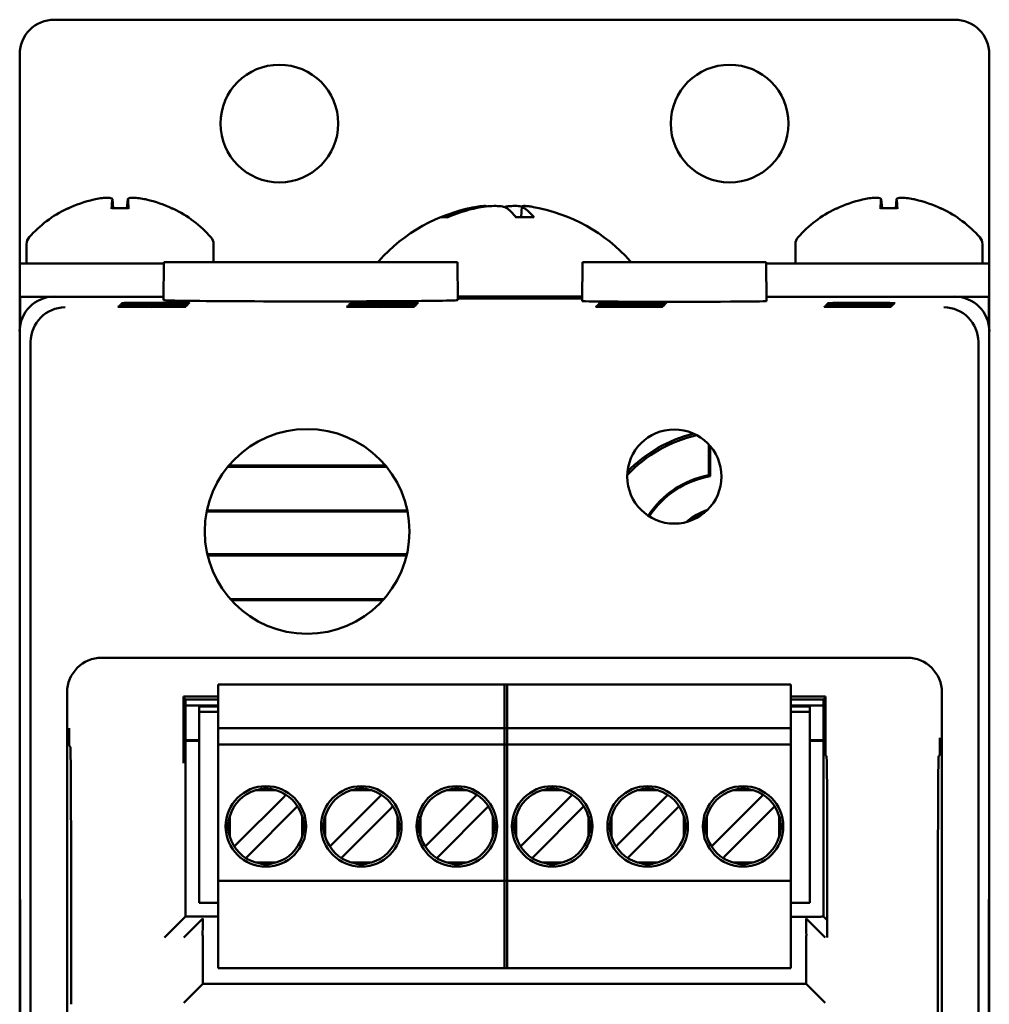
# Model space of a CAD drawing. Header units: inches. Extents: x 1.3 to 23.1, y 0.4 to 18.6.
# Tile 7 of 14: x 9.9 to 11.3, y 10.1 to 11.6. Entities that reach past the tile are written whole.
import ezdxf

# ---------------------------------------------------------------- set-up
doc = ezdxf.new("R2010")
doc.units = ezdxf.units.IN
doc.header["$LTSCALE"] = 0.8
doc.header["$MEASUREMENT"] = 0
doc.layers.add('Visible (ANSI)', color=7, linetype='Continuous', lineweight=50)

msp = doc.modelspace()

# ---------------------------------------------------------------- linework, layer by layer
at = {"layer": 'Visible (ANSI)'}
for p, q in [((9.9074, 11.5571), (11.2074, 11.5571)), ((9.8574, 11.2049), (9.8574, 11.5071)), ((11.2574, 11.5071), (11.2574, 11.2049)), ((9.9914, 11.2977), (9.9925, 11.2847)), ((10.0134, 11.2977), (10.0123, 11.2847)), ((11.1014, 11.2977), (11.1025, 11.2847)), ((11.1234, 11.2977), (11.1223, 11.2847)), ((10.0146, 11.2847), (9.9902, 11.2847)), ((10.5826, 11.2872), (10.5813, 11.2721)), ((11.1246, 11.2847), (11.1002, 11.2847)), ((10.4757, 11.2721), (10.468, 11.2721)), ((10.5992, 11.2721), (10.5736, 11.2721)), ((9.8674, 11.233), (9.8674, 11.2049)), ((10.1374, 11.233), (10.1374, 11.2071)), ((10.9774, 11.233), (10.9774, 11.2049)), ((11.2474, 11.233), (11.2474, 11.2049)), ((9.8574, 11.2049), (9.9074, 11.2049)), ((9.8574, 11.2049), (9.8574, 11.1571)), ((9.8574, 11.2049), (9.8574, 11.2049)), ((9.9317, 11.2049), (9.9074, 11.2049)), ((9.9317, 11.2049), (10.0654, 11.2049)), ((10.0654, 11.2071), (10.0649, 11.1521)), ((10.0654, 11.2071), (10.4894, 11.2071)), ((10.4894, 11.2071), (10.4899, 11.1521)), ((10.6701, 11.2071), (10.6696, 11.1508)), ((10.6701, 11.2071), (10.9352, 11.2071)), ((10.9352, 11.2071), (10.9357, 11.1508)), ((11.0417, 11.2049), (10.9352, 11.2049)), ((11.0417, 11.2049), (11.1831, 11.2049)), ((11.2074, 11.2049), (11.1831, 11.2049)), ((11.2074, 11.2049), (11.2574, 11.2049)), ((11.2574, 11.1571), (11.2574, 11.2049)), ((11.2574, 11.2049), (11.2574, 11.2049)), ((9.8574, 11.1571), (9.858, 11.1571)), ((9.8574, 11.1571), (9.8574, 11.1071)), ((9.858, 11.115), (9.858, 11.1571)), ((9.858, 11.1571), (9.9074, 11.1571)), ((10.065, 11.1571), (9.9074, 11.1571)), ((10.4898, 11.1572), (10.6697, 11.1572)), ((10.6697, 11.1571), (10.4898, 11.1571)), ((10.4899, 11.1556), (10.6696, 11.1556)), ((10.6696, 11.1544), (10.4899, 11.1544)), ((10.7363, 11.1483), (10.7363, 11.1474)), ((10.7363, 11.1483), (10.7492, 11.1483)), ((10.7492, 11.1483), (10.7492, 11.1474)), ((11.2074, 11.1571), (10.9356, 11.1571)), ((11.0663, 11.1483), (11.0663, 11.1474)), ((11.0663, 11.1483), (11.0792, 11.1483)), ((11.0792, 11.1483), (11.0792, 11.1474)), ((11.2074, 11.1571), (11.2568, 11.1571)), ((11.2568, 11.1571), (11.2568, 11.115)), ((11.2568, 11.1571), (11.2574, 11.1571)), ((11.2574, 11.1071), (11.2574, 11.1571)), ((10.7311, 11.143), (10.7311, 11.1422)), ((10.7311, 11.143), (10.7439, 11.143)), ((10.7439, 11.1422), (10.7311, 11.1422)), ((10.7328, 11.1448), (10.7328, 11.1439)), ((10.7328, 11.1448), (10.7457, 11.1448)), ((10.7457, 11.1439), (10.7328, 11.1439)), ((10.7346, 11.1465), (10.7346, 11.1457)), ((10.7346, 11.1465), (10.7474, 11.1465)), ((10.7474, 11.1457), (10.7346, 11.1457)), ((10.7492, 11.1474), (10.7363, 11.1474)), ((10.7439, 11.143), (10.7439, 11.1422)), ((10.7457, 11.1448), (10.7457, 11.1439)), ((10.7474, 11.1465), (10.7474, 11.1457)), ((11.0611, 11.143), (11.0611, 11.1422)), ((11.0611, 11.143), (11.0739, 11.143)), ((11.0739, 11.1422), (11.0611, 11.1422)), ((11.0628, 11.1448), (11.0628, 11.1439)), ((11.0628, 11.1448), (11.0757, 11.1448)), ((11.0757, 11.1439), (11.0628, 11.1439)), ((11.0646, 11.1465), (11.0646, 11.1457)), ((11.0646, 11.1465), (11.0774, 11.1465)), ((11.0774, 11.1457), (11.0646, 11.1457)), ((11.0792, 11.1474), (11.0663, 11.1474)), ((11.0739, 11.143), (11.0739, 11.1422)), ((11.0757, 11.1448), (11.0757, 11.1439)), ((11.0774, 11.1465), (11.0774, 11.1457)), ((9.8574, 11.1071), (9.8574, 10.2871)), ((11.2574, 10.2871), (11.2574, 11.1071)), ((9.8732, 7.7229), (9.8732, 11.0913)), ((11.2416, 11.0913), (11.2416, 7.7229)), ((10.8524, 10.8993), (10.8524, 10.9436)), ((10.8542, 10.9416), (10.8542, 10.8977)), ((10.387, 10.9115), (10.1579, 10.9115)), ((10.3856, 10.9131), (10.1592, 10.9131)), ((10.1274, 10.8468), (10.4174, 10.8468)), ((10.1277, 10.8484), (10.4171, 10.8484)), ((10.4165, 10.785), (10.1283, 10.785)), ((10.4161, 10.7834), (10.1287, 10.7834)), ((10.1616, 10.7203), (10.3832, 10.7203)), ((10.163, 10.7187), (10.3818, 10.7187)), ((11.1389, 10.6356), (9.9759, 10.6356)), ((10.144, 10.5889), (10.144, 10.5968)), ((10.144, 10.5968), (10.5613, 10.5968)), ((10.5574, 10.5889), (10.5574, 10.5968)), ((10.5574, 10.5968), (10.9708, 10.5968)), ((10.5613, 10.5968), (10.5613, 10.5889)), ((10.9708, 10.5968), (10.9708, 10.5889)), ((9.9259, 10.5856), (9.9259, 8.2286)), ((10.144, 10.5795), (10.094, 10.5795)), ((10.096, 10.5754), (10.094, 10.5795)), ((10.094, 10.5795), (10.094, 10.5266)), ((10.144, 10.5338), (10.144, 10.5889)), ((10.5574, 10.5889), (10.5574, 10.5338)), ((10.5613, 10.5338), (10.5613, 10.5889)), ((10.9708, 10.5889), (10.9708, 10.5338)), ((11.0208, 10.5795), (10.9708, 10.5795)), ((11.0208, 10.5795), (11.0189, 10.5754)), ((11.0208, 10.5197), (11.0208, 10.5795)), ((11.1889, 8.2286), (11.1889, 10.5856)), ((10.096, 10.5754), (10.144, 10.5754)), ((10.0969, 10.262), (10.0969, 10.5754)), ((10.144, 10.5667), (10.0969, 10.5667)), ((10.144, 10.5665), (10.0969, 10.5665)), ((10.1165, 10.5574), (10.1165, 10.5653)), ((10.144, 10.5653), (10.1165, 10.5653)), ((10.9708, 10.5754), (11.0189, 10.5754)), ((11.0179, 10.5667), (10.9708, 10.5667)), ((11.0179, 10.5665), (10.9708, 10.5665)), ((10.9983, 10.5653), (10.9708, 10.5653)), ((10.9983, 10.5653), (10.9983, 10.5574)), ((11.0179, 10.5754), (11.0179, 10.262)), ((10.1165, 10.2819), (10.1165, 10.5574)), ((10.1165, 10.5574), (10.144, 10.5574)), ((10.9708, 10.5574), (10.9983, 10.5574)), ((10.9983, 10.2819), (10.9983, 10.5574)), ((10.144, 10.5338), (10.144, 10.5102)), ((10.5613, 10.5338), (10.144, 10.5338)), ((10.5574, 10.5338), (10.5574, 10.5102)), ((10.9708, 10.5338), (10.5574, 10.5338)), ((10.5613, 10.5102), (10.5613, 10.5338)), ((10.9708, 10.5102), (10.9708, 10.5338)), ((9.9304, 10.5072), (9.9291, 10.5085)), ((10.0969, 10.5165), (10.1165, 10.5165)), ((10.1165, 10.5155), (10.0969, 10.5155)), ((10.144, 10.5023), (10.144, 10.5102)), ((10.5613, 10.5102), (10.144, 10.5102)), ((10.5574, 10.5023), (10.5574, 10.5102)), ((10.9708, 10.5102), (10.5574, 10.5102)), ((10.5613, 10.5102), (10.5613, 10.5023)), ((10.9708, 10.5102), (10.9708, 10.5023)), ((10.9983, 10.5165), (11.0179, 10.5165)), ((11.0179, 10.5155), (10.9983, 10.5155)), ((10.144, 10.3212), (10.144, 10.5023)), ((10.5574, 10.5023), (10.5574, 10.3212)), ((10.5613, 10.3212), (10.5613, 10.5023)), ((10.9708, 10.5023), (10.9708, 10.3212)), ((11.0223, 10.4935), (11.021, 10.4947)), ((11.1857, 10.4948), (11.1844, 10.4935)), ((10.2274, 10.4443), (10.1984, 10.4443)), ((10.2419, 10.4378), (10.2376, 10.4335)), ((10.3652, 10.4443), (10.3362, 10.4443)), ((10.3797, 10.4378), (10.3754, 10.4335)), ((10.503, 10.4443), (10.474, 10.4443)), ((10.5175, 10.4378), (10.5132, 10.4335)), ((10.6408, 10.4443), (10.6118, 10.4443)), ((10.6553, 10.4378), (10.651, 10.4335)), ((10.7786, 10.4443), (10.7496, 10.4443)), ((10.7931, 10.4378), (10.7888, 10.4335)), ((10.9164, 10.4443), (10.8874, 10.4443)), ((10.9309, 10.4378), (10.9266, 10.4335)), ((10.2376, 10.4335), (10.1715, 10.3674)), ((10.3754, 10.4335), (10.3093, 10.3674)), ((10.5132, 10.4335), (10.4471, 10.3674)), ((10.651, 10.4335), (10.5849, 10.3674)), ((10.7888, 10.4335), (10.7227, 10.3674)), ((10.9266, 10.4335), (10.8605, 10.3674)), ((10.1882, 10.3507), (10.2543, 10.4168)), ((10.2586, 10.4211), (10.2543, 10.4168)), ((10.326, 10.3507), (10.3921, 10.4168)), ((10.3964, 10.4211), (10.3921, 10.4168)), ((10.4638, 10.3507), (10.5299, 10.4168)), ((10.5342, 10.4211), (10.5299, 10.4168)), ((10.6016, 10.3507), (10.6677, 10.4168)), ((10.672, 10.4211), (10.6677, 10.4168)), ((10.7394, 10.3507), (10.8055, 10.4168)), ((10.8098, 10.4211), (10.8055, 10.4168)), ((10.8772, 10.3507), (10.9433, 10.4168)), ((10.9476, 10.4211), (10.9433, 10.4168)), ((10.1607, 10.4066), (10.1607, 10.3776)), ((10.2651, 10.3776), (10.2651, 10.4066)), ((10.2985, 10.4066), (10.2985, 10.3776)), ((10.4029, 10.3776), (10.4029, 10.4066)), ((10.4363, 10.4066), (10.4363, 10.3776)), ((10.5407, 10.3776), (10.5407, 10.4066)), ((10.5741, 10.4066), (10.5741, 10.3776)), ((10.6785, 10.3776), (10.6785, 10.4066)), ((10.7119, 10.4066), (10.7119, 10.3776)), ((10.8163, 10.3776), (10.8163, 10.4066)), ((10.8497, 10.4066), (10.8497, 10.3776)), ((10.9541, 10.3776), (10.9541, 10.4066)), ((9.9315, 10.1352), (9.9315, 10.3822)), ((10.1715, 10.3674), (10.1672, 10.3631)), ((10.3093, 10.3674), (10.305, 10.3631)), ((10.4471, 10.3674), (10.4428, 10.3631)), ((10.5849, 10.3674), (10.5806, 10.3631)), ((10.7227, 10.3674), (10.7184, 10.3631)), ((10.8605, 10.3674), (10.8562, 10.3631)), ((11.0233, 10.3685), (11.0233, 10.2317)), ((11.1833, 10.3685), (11.1833, 8.3081)), ((10.1882, 10.3507), (10.1839, 10.3464)), ((10.2274, 10.3399), (10.1984, 10.3399)), ((10.326, 10.3507), (10.3217, 10.3464)), ((10.3652, 10.3399), (10.3362, 10.3399)), ((10.4638, 10.3507), (10.4595, 10.3464)), ((10.503, 10.3399), (10.474, 10.3399)), ((10.6016, 10.3507), (10.5973, 10.3464)), ((10.6408, 10.3399), (10.6118, 10.3399)), ((10.7394, 10.3507), (10.7351, 10.3464)), ((10.7786, 10.3399), (10.7496, 10.3399)), ((10.8772, 10.3507), (10.8729, 10.3464)), ((10.9164, 10.3399), (10.8874, 10.3399)), ((10.144, 10.3134), (10.144, 10.3212)), ((10.144, 10.1952), (10.144, 10.3134)), ((10.144, 10.3134), (10.5613, 10.3134)), ((10.5574, 10.3134), (10.5574, 10.3212)), ((10.5574, 10.3134), (10.5574, 10.1952)), ((10.5574, 10.3134), (10.9708, 10.3134)), ((10.5613, 10.3212), (10.5613, 10.3134)), ((10.5613, 10.1952), (10.5613, 10.3134)), ((10.9708, 10.3212), (10.9708, 10.3134)), ((10.9708, 10.3134), (10.9708, 10.1952)), ((9.8574, 10.2871), (9.8579, 10.2866)), ((9.8574, 10.2871), (9.8574, 10.2821)), ((9.8574, 10.2821), (9.8574, 8.5321)), ((9.8579, 10.2821), (9.8574, 10.2821)), ((9.8574, 10.2821), (9.8578, 10.2817)), ((9.8578, 10.2817), (9.8583, 10.2312)), ((9.8579, 10.2817), (9.8578, 10.2817)), ((9.8579, 10.2866), (9.8583, 10.2333)), ((10.1165, 10.2819), (10.144, 10.2819)), ((10.9708, 10.2819), (10.9983, 10.2819)), ((11.2565, 10.2333), (11.2569, 10.2866)), ((11.2565, 10.2312), (11.257, 10.2817)), ((11.2569, 10.2866), (11.2574, 10.2871)), ((11.2574, 10.2821), (11.2569, 10.2821)), ((11.257, 10.2817), (11.2569, 10.2817)), ((11.2574, 10.2821), (11.257, 10.2817)), ((11.2574, 10.2821), (11.2574, 10.2871)), ((11.2574, 8.5321), (11.2574, 10.2821)), ((10.0917, 10.2567), (10.0667, 10.2317)), ((10.0917, 10.2567), (10.0969, 10.262)), ((10.1192, 10.2567), (10.0942, 10.2317)), ((10.144, 10.262), (10.0969, 10.262)), ((10.1192, 10.2567), (10.1218, 10.2593)), ((11.0146, 10.2613), (10.9708, 10.2613)), ((10.993, 10.2593), (10.9956, 10.2567)), ((10.9956, 10.2567), (11.0206, 10.2317)), ((11.0153, 10.262), (11.0146, 10.2613)), ((11.0179, 10.262), (11.0153, 10.262)), ((11.0231, 10.2567), (11.0179, 10.262)), ((9.8583, 10.2333), (9.8583, 8.5809)), ((9.8583, 8.583), (9.8583, 10.2312)), ((9.8583, 10.2312), (9.8583, 10.2312)), ((10.1216, 10.2343), (10.1216, 10.1646)), ((10.9932, 10.1646), (10.9932, 10.2343)), ((11.2565, 8.5809), (11.2565, 10.2333)), ((11.2565, 10.2312), (11.2565, 8.583)), ((11.2565, 10.2312), (11.2565, 10.2312)), ((10.144, 10.1874), (10.144, 10.1952)), ((10.144, 10.1874), (10.5613, 10.1874)), ((10.5574, 10.1874), (10.5574, 10.1952)), ((10.5574, 10.1874), (10.9708, 10.1874)), ((10.5613, 10.1952), (10.5613, 10.1874)), ((10.9708, 10.1952), (10.9708, 10.1874)), ((10.1192, 10.1622), (10.0942, 10.1372)), ((10.1192, 10.1622), (10.1216, 10.1646)), ((10.1216, 10.1646), (10.9932, 10.1646)), ((10.9956, 10.1622), (10.9932, 10.1646)), ((10.9956, 10.1622), (11.0206, 10.1372))]:
    msp.add_line(p, q, dxfattribs=at)
for centre, radius in [((10.2324, 11.4071), 0.085), ((10.8824, 11.4071), 0.085), ((10.2724, 10.8181), 0.1478), ((10.8026, 10.8973), 0.068), ((10.2129, 10.3921), 0.0581), ((10.3507, 10.3921), 0.0581), ((10.4885, 10.3921), 0.0581), ((10.6263, 10.3921), 0.0581), ((10.7641, 10.3921), 0.0581), ((10.9019, 10.3921), 0.0581)]:
    msp.add_circle(centre, radius, dxfattribs=at)
for centre, radius, start, end in [((9.9074, 11.5071), 0.05, 90, 180), ((11.2074, 11.5071), 0.05, 0, 90), ((10.0024, 11.1264), 0.1755, 115.9738, 138.3884), ((9.928, 11.2791), 0.0056, 93.0312, 115.9738), ((10.0768, 11.2791), 0.0056, 64.0262, 86.9688), ((10.0024, 11.1264), 0.1755, 41.6116, 64.0262), ((10.5574, 11.0477), 0.2424, 99.9877, 138.4591), ((10.5574, 11.0477), 0.2424, 41.5409, 80.0123), ((11.1124, 11.1264), 0.1755, 115.9738, 138.3884), ((11.038, 11.2791), 0.0056, 93.0312, 115.9738), ((11.1868, 11.2791), 0.0056, 64.0262, 86.9688), ((11.1124, 11.1264), 0.1755, 41.6116, 64.0262), ((9.8824, 11.233), 0.015, 138.3884, 180), ((10.1224, 11.233), 0.015, 0, 41.6116), ((10.9924, 11.233), 0.015, 138.3884, 180), ((11.2324, 11.233), 0.015, 0, 41.6116), ((10.3909, 11.1953), 0.02, 138.4591, 143.7317), ((10.7239, 11.1953), 0.02, 36.2683, 41.5409), ((10.6525, 11.1571), 0.0001, 90, 180), ((10.8774, 10.7671), 0.1945, 102.5279, 137.2191), ((10.8774, 10.7671), 0.1978, 103.6853, 136.0617), ((10.8774, 10.7671), 0.1345, 100.7121, 146.8179), ((10.8774, 10.7671), 0.1327, 100.0612, 146.8153), ((10.8774, 10.7671), 0.0863, 107.9565, 131.7905), ((10.8774, 10.7671), 0.084, 111.7175, 128.0295), ((10.2129, 10.3921), 0.0541, 105.4987, 164.5013), ((10.2129, 10.3921), 0.0541, 15.4987, 74.5013), ((10.3507, 10.3921), 0.0541, 105.4987, 164.5013), ((10.3507, 10.3921), 0.0541, 15.4987, 74.5013), ((10.4885, 10.3921), 0.0541, 105.4987, 164.5013), ((10.4885, 10.3921), 0.0541, 15.4987, 74.5013), ((10.6263, 10.3921), 0.0541, 105.4987, 164.5013), ((10.6263, 10.3921), 0.0541, 15.4987, 74.5013), ((10.7641, 10.3921), 0.0541, 105.4987, 164.5013), ((10.7641, 10.3921), 0.0541, 15.4987, 74.5013), ((10.9019, 10.3921), 0.0541, 105.4987, 164.5013), ((10.9019, 10.3921), 0.0541, 15.4987, 74.5013), ((10.2129, 10.3921), 0.0541, 195.4987, 254.5013), ((10.2129, 10.3921), 0.0541, 285.4987, 344.5013), ((10.3507, 10.3921), 0.0541, 195.4987, 254.5013), ((10.3507, 10.3921), 0.0541, 285.4987, 344.5013), ((10.4885, 10.3921), 0.0541, 195.4987, 254.5013), ((10.4885, 10.3921), 0.0541, 285.4987, 344.5013), ((10.6263, 10.3921), 0.0541, 195.4987, 254.5013), ((10.6263, 10.3921), 0.0541, 285.4987, 344.5013), ((10.7641, 10.3921), 0.0541, 195.4987, 254.5013), ((10.7641, 10.3921), 0.0541, 285.4987, 344.5013), ((10.9019, 10.3921), 0.0541, 195.4987, 254.5013), ((10.9019, 10.3921), 0.0541, 285.4987, 344.5013)]:
    msp.add_arc(centre, radius, start, end, dxfattribs=at)
for centre, major_axis, ratio, start_param, end_param in [((10.002, 11.1269), (0.1419, 0.103), 0.994184, 1.162703, 1.391464), ((10.0087, 11.1269), (-0.0153, 0.1747), 0.063267, 0.217042, 0.445804), ((9.9961, 11.1269), (0.0153, 0.1747), 0.063267, 5.837382, 6.066143), ((10.0028, 11.1269), (0.1419, -0.103), 0.994184, 1.750128, 1.978889), ((11.112, 11.1269), (0.1419, 0.103), 0.994184, 1.162703, 1.391464), ((11.1187, 11.1269), (-0.0153, 0.1747), 0.063267, 0.217042, 0.445804), ((11.1061, 11.1269), (0.0153, 0.1747), 0.063267, 5.837382, 6.066143), ((11.1128, 11.1269), (0.1419, -0.103), 0.994184, 1.750128, 1.978889), ((10.5601, 11.0486), (-0.0718, 0.2314), 0.955724, 6.188571, 6.387471), ((10.554, 11.0486), (0.0571, 0.2354), 0.929182, 0.415254, 0.614154), ((10.5666, 11.0486), (-0.022, 0.2413), 0.281061, 5.865155, 6.064054), ((10.5485, 11.0486), (0.0226, 0.2412), 0.359199, 5.924459, 6.123359), ((9.9074, 11.1071), (-0.0354, 0.0354), 0.999924, 5.497825, 7.068545), ((10.2774, 11.1521), (-0.2125, 0), 0.008727, 6.28311, 9.424854), ((10.8026, 11.1508), (-0.133, 0), 0.008727, 6.283109, 9.424854), ((10.7427, 11.1478), (-0.0482, 0), 0.008727, 4.846382, 7.720009), ((10.7427, 11.1478), (-0.0482, 0), 0.008727, 1.704769, 4.578396), ((11.0727, 11.1478), (-0.0482, 0), 0.008727, 4.846382, 7.720009), ((11.0727, 11.1478), (-0.0482, 0), 0.008727, 1.704769, 4.578396), ((11.2074, 11.1071), (0.0354, 0.0354), 0.999924, 5.497825, 7.068545), ((9.9228, 11.0917), (-0.0192, -0.0463), 0.987735, 3.538674, 5.100744), ((10.7375, 11.1426), (-0.0482, 0), 0.008727, 4.846382, 7.720009), ((10.7393, 11.1443), (-0.0482, 0), 0.008727, 4.846382, 7.720009), ((10.741, 11.1461), (-0.0482, 0), 0.008727, 4.846382, 7.720009), ((10.7375, 11.1426), (-0.0482, 0), 0.008727, 1.704769, 4.578396), ((10.7393, 11.1443), (-0.0482, 0), 0.008727, 1.704769, 4.578396), ((10.741, 11.1461), (-0.0482, 0), 0.008727, 1.704769, 4.578396), ((11.0675, 11.1426), (-0.0482, 0), 0.008727, 4.846382, 7.720009), ((11.0693, 11.1443), (-0.0482, 0), 0.008727, 4.846382, 7.720009), ((11.071, 11.1461), (-0.0482, 0), 0.008727, 4.846382, 7.720009), ((11.0675, 11.1426), (-0.0482, 0), 0.008727, 1.704769, 4.578396), ((11.0693, 11.1443), (-0.0482, 0), 0.008727, 1.704769, 4.578396), ((11.071, 11.1461), (-0.0482, 0), 0.008727, 1.704769, 4.578396), ((11.192, 11.0917), (-0.0192, 0.0463), 0.987735, 4.324034, 5.886104), ((9.9232, 11.0913), (-0.0354, 0.0354), 0.999924, 0.77671, 0.78536), ((11.1916, 11.0913), (0.0354, 0.0354), 0.999924, 5.497825, 5.506476), ((9.9759, 10.5856), (-0.0354, 0.0354), 0.999924, 5.497825, 7.068545), ((11.1389, 10.5856), (0.0354, 0.0354), 0.999924, 5.497825, 7.068545), ((11.021, 10.5197), (0, -0.025), 0.008727, 4.712389, 6.274459), ((9.9304, 10.3822), (0, -0.125), 0.008727, 1.570796, 3.132866), ((11.0223, 10.3685), (0, -0.125), 0.008727, 1.570796, 3.132866), ((11.1844, 10.3685), (0, 0.125), 0.008727, 0.008727, 1.570796), ((10.1218, 10.2343), (0, 0.025), 0.008727, 0.008727, 1.570796), ((10.993, 10.2343), (0, -0.025), 0.008727, 1.570796, 3.132866), ((11.0231, 10.2317), (0, -0.025), 0.008727, 1.570796, 3.132866)]:
    msp.add_ellipse(centre, major_axis=major_axis, ratio=ratio, start_param=start_param, end_param=end_param, dxfattribs=at)
for centre in [(10.0534, 11.1478), (10.3834, 11.1478), (10.0482, 11.1426), (10.05, 11.1443), (10.0517, 11.1461), (10.3782, 11.1426), (10.38, 11.1443), (10.3817, 11.1461)]:
    msp.add_ellipse(centre, major_axis=(-0.0489, 0), ratio=0.008727, dxfattribs=at)
for points, knots in [([(9.9643, 11.2974), (9.9674, 11.2981), (9.9709, 11.2987), (9.9772, 11.2996), (9.9802, 11.2998), (9.985, 11.3), (9.9872, 11.2998), (9.9902, 11.2992), (9.991, 11.2987), (9.9914, 11.2978), (9.9914, 11.2976), (9.9914, 11.2974)], [0, 0, 0, 0, 0.0245201, 0.0245201, 0.0490401, 0.0490401, 0.0733788, 0.0733788, 0.0977174, 0.0977174, 0.1059587, 0.1059587, 0.1059587, 0.1059587]), ([(10.0135, 11.2974), (10.0133, 11.2981), (10.0138, 11.2987), (10.016, 11.2996), (10.0178, 11.2998), (10.0221, 11.3), (10.0248, 11.2998), (10.0308, 11.2992), (10.0341, 11.2987), (10.0383, 11.2978), (10.0394, 11.2976), (10.0405, 11.2974)], [0, 0, 0, 0, 0.0245201, 0.0245201, 0.0490401, 0.0490401, 0.0733788, 0.0733788, 0.0977174, 0.0977174, 0.1059587, 0.1059587, 0.1059587, 0.1059587]), ([(11.0743, 11.2974), (11.0774, 11.2981), (11.0809, 11.2987), (11.0872, 11.2996), (11.0902, 11.2998), (11.095, 11.3), (11.0972, 11.2998), (11.1002, 11.2992), (11.101, 11.2987), (11.1014, 11.2978), (11.1014, 11.2976), (11.1014, 11.2974)], [0, 0, 0, 0, 0.0245201, 0.0245201, 0.0490401, 0.0490401, 0.0733788, 0.0733788, 0.0977174, 0.0977174, 0.1059587, 0.1059587, 0.1059587, 0.1059587]), ([(11.1235, 11.2974), (11.1233, 11.2981), (11.1238, 11.2987), (11.126, 11.2996), (11.1278, 11.2998), (11.1321, 11.3), (11.1348, 11.2998), (11.1408, 11.2992), (11.1441, 11.2987), (11.1483, 11.2978), (11.1494, 11.2976), (11.1505, 11.2974)], [0, 0, 0, 0, 0.0245201, 0.0245201, 0.0490401, 0.0490401, 0.0733788, 0.0733788, 0.0977174, 0.0977174, 0.1059587, 0.1059587, 0.1059587, 0.1059587]), ([(9.9901, 11.2842), (9.9901, 11.2842), (9.9901, 11.2843), (9.9901, 11.2846), (9.9902, 11.2847), (9.9902, 11.2847)], [0.015061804, 0.015061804, 0.015061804, 0.015061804, 0.015911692, 0.015911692, 0.021209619, 0.021209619, 0.021209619, 0.021209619]), ([(10.0146, 11.2847), (10.0146, 11.2847), (10.0147, 11.2846), (10.0147, 11.2843), (10.0147, 11.2842), (10.0147, 11.2842)], [0.063402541, 0.063402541, 0.063402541, 0.063402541, 0.068700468, 0.068700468, 0.069550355, 0.069550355, 0.069550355, 0.069550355]), ([(10.532, 11.2875), (10.5317, 11.2879), (10.5308, 11.2881), (10.5278, 11.2881), (10.5254, 11.288), (10.5193, 11.2872), (10.5157, 11.2866), (10.5112, 11.2858), (10.5104, 11.2856), (10.5096, 11.2854)], [0.03517529, 0.03517529, 0.03517529, 0.03517529, 0.06091597, 0.06091597, 0.0912553, 0.0912553, 0.12159464, 0.12159464, 0.12829742, 0.12829742, 0.12829742, 0.12829742]), ([(10.518, 11.2854), (10.5217, 11.2862), (10.5259, 11.2869), (10.5343, 11.2878), (10.5385, 11.288), (10.5458, 11.2881), (10.5494, 11.288), (10.5552, 11.2872), (10.5575, 11.2866), (10.5593, 11.2858), (10.5596, 11.2856), (10.5599, 11.2854)], [0, 0, 0, 0, 0.030458, 0.030458, 0.060916, 0.060916, 0.0912553, 0.0912553, 0.1215946, 0.1215946, 0.1282974, 0.1282974, 0.1282974, 0.1282974]), ([(10.5828, 11.2875), (10.5792, 11.2879), (10.5757, 11.2881), (10.569, 11.2881), (10.5654, 11.288), (10.5605, 11.2873), (10.5588, 11.287), (10.5574, 11.2865)], [0.03517529, 0.03517529, 0.03517529, 0.03517529, 0.06091597, 0.06091597, 0.0912553, 0.0912553, 0.11232028, 0.11232028, 0.11232028, 0.11232028]), ([(10.5846, 11.2854), (10.5832, 11.2862), (10.5825, 11.2869), (10.5828, 11.2878), (10.5838, 11.288), (10.587, 11.2881), (10.5895, 11.288), (10.5946, 11.2873), (10.597, 11.287), (10.5995, 11.2865)], [0, 0, 0, 0, 0.030458, 0.030458, 0.060916, 0.060916, 0.0912553, 0.0912553, 0.1123203, 0.1123203, 0.1123203, 0.1123203]), ([(11.1001, 11.2842), (11.1001, 11.2842), (11.1001, 11.2843), (11.1001, 11.2846), (11.1002, 11.2847), (11.1002, 11.2847)], [0.015061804, 0.015061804, 0.015061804, 0.015061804, 0.015911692, 0.015911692, 0.021209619, 0.021209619, 0.021209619, 0.021209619]), ([(11.1246, 11.2847), (11.1246, 11.2847), (11.1247, 11.2846), (11.1247, 11.2843), (11.1247, 11.2842), (11.1247, 11.2842)], [0.063402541, 0.063402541, 0.063402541, 0.063402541, 0.068700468, 0.068700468, 0.069550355, 0.069550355, 0.069550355, 0.069550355]), ([(10.4657, 11.2716), (10.4657, 11.2716), (10.4657, 11.2716), (10.4664, 11.2719), (10.4673, 11.2721), (10.468, 11.2721)], [0.017596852, 0.017596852, 0.017596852, 0.017596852, 0.01762601, 0.01762601, 0.023499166, 0.023499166, 0.023499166, 0.023499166]), ([(10.5992, 11.2721), (10.5995, 11.2721), (10.5998, 11.2719), (10.6001, 11.2716), (10.6001, 11.2716), (10.6001, 11.2716)], [0.070224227, 0.070224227, 0.070224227, 0.070224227, 0.076097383, 0.076097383, 0.076126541, 0.076126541, 0.076126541, 0.076126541]), ([(9.9287, 10.5339), (9.9287, 10.5338), (9.9287, 10.5338), (9.9287, 10.5288), (9.9288, 10.5238), (9.9289, 10.5164), (9.9289, 10.5132), (9.929, 10.5093), (9.929, 10.5086), (9.9291, 10.5085)], [-0.000493, -0.000493, -0.000493, -0.000493, 0, 0, 0.0531307, 0.0531307, 0.0915083, 0.0915083, 0.1243596, 0.1243596, 0.1243596, 0.1243596]), ([(10.0938, 10.4835), (10.0938, 10.4835), (10.0938, 10.4836), (10.0939, 10.4885), (10.0939, 10.4934), (10.094, 10.503), (10.094, 10.5078), (10.094, 10.5182), (10.094, 10.5226), (10.094, 10.5266)], [-0.0004931, -0.0004931, -0.0004931, -0.0004931, 0, 0, 0.0525081, 0.0525081, 0.0905823, 0.0905823, 0.1233852, 0.1233852, 0.1233852, 0.1233852]), ([(11.1857, 10.4948), (11.1858, 10.4948), (11.1858, 10.4956), (11.1859, 10.4995), (11.1859, 10.5026), (11.186, 10.51), (11.1861, 10.5151), (11.1861, 10.5201), (11.1861, 10.5201), (11.1861, 10.5202)], [0, 0, 0, 0, 0.0302867, 0.0302867, 0.0656682, 0.0656682, 0.1146511, 0.1146511, 0.1151056, 0.1151056, 0.1151056, 0.1151056]), ([(10.1984, 10.4443), (10.1987, 10.4443), (10.1989, 10.4444), (10.2038, 10.4458), (10.2084, 10.4469), (10.2129, 10.4469), (10.2175, 10.4469), (10.2221, 10.4458), (10.2269, 10.4444), (10.2272, 10.4443), (10.2274, 10.4443)], [-0.03682745, -0.03682745, -0.03682745, -0.03682745, -0.03477651, -0.03477651, 0, 0, 0, 0.03477651, 0.03477651, 0.03682745, 0.03682745, 0.03682745, 0.03682745]), ([(10.3362, 10.4443), (10.3364, 10.4443), (10.3367, 10.4444), (10.3415, 10.4458), (10.3461, 10.4469), (10.3507, 10.4469), (10.3553, 10.4469), (10.3599, 10.4458), (10.3647, 10.4444), (10.365, 10.4443), (10.3652, 10.4443)], [-0.03682745, -0.03682745, -0.03682745, -0.03682745, -0.03477651, -0.03477651, 0, 0, 0, 0.03477651, 0.03477651, 0.03682745, 0.03682745, 0.03682745, 0.03682745]), ([(10.474, 10.4443), (10.4742, 10.4443), (10.4745, 10.4444), (10.4793, 10.4458), (10.4839, 10.4469), (10.4885, 10.4469), (10.4931, 10.4469), (10.4977, 10.4458), (10.5025, 10.4444), (10.5028, 10.4443), (10.503, 10.4443)], [-0.03682745, -0.03682745, -0.03682745, -0.03682745, -0.03477651, -0.03477651, 0, 0, 0, 0.03477651, 0.03477651, 0.03682745, 0.03682745, 0.03682745, 0.03682745]), ([(10.6118, 10.4443), (10.612, 10.4443), (10.6123, 10.4444), (10.6171, 10.4458), (10.6217, 10.4469), (10.6263, 10.4469), (10.6309, 10.4469), (10.6355, 10.4458), (10.6403, 10.4444), (10.6406, 10.4443), (10.6408, 10.4443)], [-0.03682745, -0.03682745, -0.03682745, -0.03682745, -0.03477651, -0.03477651, 0, 0, 0, 0.03477651, 0.03477651, 0.03682745, 0.03682745, 0.03682745, 0.03682745]), ([(10.7496, 10.4443), (10.7498, 10.4443), (10.7501, 10.4444), (10.7549, 10.4458), (10.7595, 10.4469), (10.7641, 10.4469), (10.7687, 10.4469), (10.7733, 10.4458), (10.7781, 10.4444), (10.7784, 10.4443), (10.7786, 10.4443)], [-0.03682745, -0.03682745, -0.03682745, -0.03682745, -0.03477651, -0.03477651, 0, 0, 0, 0.03477651, 0.03477651, 0.03682745, 0.03682745, 0.03682745, 0.03682745]), ([(10.8874, 10.4443), (10.8876, 10.4443), (10.8879, 10.4444), (10.8927, 10.4458), (10.8973, 10.4469), (10.9019, 10.4469), (10.9065, 10.4469), (10.9111, 10.4458), (10.9159, 10.4444), (10.9162, 10.4443), (10.9164, 10.4443)], [-0.03682745, -0.03682745, -0.03682745, -0.03682745, -0.03477651, -0.03477651, 0, 0, 0, 0.03477651, 0.03477651, 0.03682745, 0.03682745, 0.03682745, 0.03682745]), ([(10.1607, 10.3776), (10.1604, 10.3787), (10.1601, 10.3798), (10.1598, 10.3808), (10.1596, 10.3818), (10.1593, 10.3828), (10.1591, 10.3837), (10.1589, 10.3847), (10.1587, 10.3856), (10.1586, 10.3864), (10.1584, 10.3873), (10.1583, 10.3881), (10.1582, 10.3888), (10.1582, 10.3896), (10.1581, 10.3903), (10.1581, 10.391), (10.1581, 10.3917), (10.1581, 10.3924), (10.1581, 10.3931), (10.1581, 10.3938), (10.1582, 10.3946), (10.1582, 10.3953), (10.1583, 10.3961), (10.1584, 10.3969), (10.1586, 10.3978), (10.1587, 10.3986), (10.1589, 10.3995), (10.1591, 10.4005), (10.1593, 10.4014), (10.1596, 10.4024), (10.1598, 10.4034), (10.1601, 10.4044), (10.1604, 10.4055), (10.1607, 10.4066)], [0, 0, 0, 0, 0.090909, 0.090909, 0.090909, 0.181818, 0.181818, 0.181818, 0.272727, 0.272727, 0.272727, 0.363636, 0.363636, 0.363636, 0.454545, 0.454545, 0.454545, 0.545455, 0.545455, 0.545455, 0.636364, 0.636364, 0.636364, 0.727273, 0.727273, 0.727273, 0.818182, 0.818182, 0.818182, 0.909091, 0.909091, 0.909091, 1, 1, 1, 1]), ([(10.2651, 10.4066), (10.2654, 10.4055), (10.2657, 10.4044), (10.266, 10.4034), (10.2663, 10.4024), (10.2665, 10.4014), (10.2667, 10.4005), (10.2669, 10.3995), (10.2671, 10.3986), (10.2672, 10.3978), (10.2674, 10.3969), (10.2675, 10.3961), (10.2676, 10.3953), (10.2677, 10.3946), (10.2677, 10.3939), (10.2677, 10.3931), (10.2678, 10.3924), (10.2678, 10.3917), (10.2677, 10.391), (10.2677, 10.3903), (10.2677, 10.3896), (10.2676, 10.3888), (10.2675, 10.3881), (10.2674, 10.3873), (10.2672, 10.3864), (10.2671, 10.3856), (10.2669, 10.3847), (10.2667, 10.3837), (10.2665, 10.3828), (10.2663, 10.3818), (10.266, 10.3808), (10.2657, 10.3798), (10.2654, 10.3787), (10.2651, 10.3776)], [0, 0, 0, 0, 0.090909, 0.090909, 0.090909, 0.181818, 0.181818, 0.181818, 0.272727, 0.272727, 0.272727, 0.363636, 0.363636, 0.363636, 0.454545, 0.454545, 0.454545, 0.545455, 0.545455, 0.545455, 0.636364, 0.636364, 0.636364, 0.727273, 0.727273, 0.727273, 0.818182, 0.818182, 0.818182, 0.909091, 0.909091, 0.909091, 1, 1, 1, 1]), ([(10.2985, 10.3776), (10.2982, 10.3787), (10.2979, 10.3798), (10.2976, 10.3808), (10.2974, 10.3818), (10.2971, 10.3828), (10.2969, 10.3837), (10.2967, 10.3847), (10.2965, 10.3856), (10.2964, 10.3864), (10.2962, 10.3873), (10.2961, 10.3881), (10.296, 10.3888), (10.296, 10.3896), (10.2959, 10.3903), (10.2959, 10.391), (10.2958, 10.3917), (10.2958, 10.3924), (10.2959, 10.3931), (10.2959, 10.3938), (10.296, 10.3946), (10.296, 10.3953), (10.2961, 10.3961), (10.2962, 10.3969), (10.2964, 10.3978), (10.2965, 10.3986), (10.2967, 10.3995), (10.2969, 10.4005), (10.2971, 10.4014), (10.2974, 10.4024), (10.2976, 10.4034), (10.2979, 10.4044), (10.2982, 10.4055), (10.2985, 10.4066)], [0, 0, 0, 0, 0.090909, 0.090909, 0.090909, 0.181818, 0.181818, 0.181818, 0.272727, 0.272727, 0.272727, 0.363636, 0.363636, 0.363636, 0.454545, 0.454545, 0.454545, 0.545455, 0.545455, 0.545455, 0.636364, 0.636364, 0.636364, 0.727273, 0.727273, 0.727273, 0.818182, 0.818182, 0.818182, 0.909091, 0.909091, 0.909091, 1, 1, 1, 1]), ([(10.4029, 10.4066), (10.4032, 10.4055), (10.4035, 10.4044), (10.4038, 10.4034), (10.4041, 10.4024), (10.4043, 10.4014), (10.4045, 10.4005), (10.4047, 10.3995), (10.4049, 10.3986), (10.405, 10.3978), (10.4052, 10.3969), (10.4053, 10.3961), (10.4054, 10.3953), (10.4055, 10.3946), (10.4055, 10.3939), (10.4055, 10.3931), (10.4056, 10.3924), (10.4056, 10.3917), (10.4055, 10.391), (10.4055, 10.3903), (10.4055, 10.3896), (10.4054, 10.3888), (10.4053, 10.3881), (10.4052, 10.3873), (10.405, 10.3864), (10.4049, 10.3856), (10.4047, 10.3847), (10.4045, 10.3837), (10.4043, 10.3828), (10.4041, 10.3818), (10.4038, 10.3808), (10.4035, 10.3798), (10.4032, 10.3787), (10.4029, 10.3776)], [0, 0, 0, 0, 0.090909, 0.090909, 0.090909, 0.181818, 0.181818, 0.181818, 0.272727, 0.272727, 0.272727, 0.363636, 0.363636, 0.363636, 0.454545, 0.454545, 0.454545, 0.545455, 0.545455, 0.545455, 0.636364, 0.636364, 0.636364, 0.727273, 0.727273, 0.727273, 0.818182, 0.818182, 0.818182, 0.909091, 0.909091, 0.909091, 1, 1, 1, 1]), ([(10.4363, 10.3776), (10.436, 10.3787), (10.4357, 10.3798), (10.4354, 10.3808), (10.4352, 10.3818), (10.4349, 10.3828), (10.4347, 10.3837), (10.4345, 10.3847), (10.4343, 10.3856), (10.4342, 10.3864), (10.434, 10.3873), (10.4339, 10.3881), (10.4338, 10.3888), (10.4337, 10.3896), (10.4337, 10.3903), (10.4337, 10.391), (10.4336, 10.3917), (10.4336, 10.3924), (10.4337, 10.3931), (10.4337, 10.3938), (10.4337, 10.3946), (10.4338, 10.3953), (10.4339, 10.3961), (10.434, 10.3969), (10.4342, 10.3978), (10.4343, 10.3986), (10.4345, 10.3995), (10.4347, 10.4005), (10.4349, 10.4014), (10.4352, 10.4024), (10.4354, 10.4034), (10.4357, 10.4044), (10.436, 10.4055), (10.4363, 10.4066)], [0, 0, 0, 0, 0.090909, 0.090909, 0.090909, 0.181818, 0.181818, 0.181818, 0.272727, 0.272727, 0.272727, 0.363636, 0.363636, 0.363636, 0.454545, 0.454545, 0.454545, 0.545455, 0.545455, 0.545455, 0.636364, 0.636364, 0.636364, 0.727273, 0.727273, 0.727273, 0.818182, 0.818182, 0.818182, 0.909091, 0.909091, 0.909091, 1, 1, 1, 1]), ([(10.5407, 10.4066), (10.541, 10.4055), (10.5413, 10.4044), (10.5416, 10.4034), (10.5419, 10.4024), (10.5421, 10.4014), (10.5423, 10.4005), (10.5425, 10.3995), (10.5427, 10.3986), (10.5428, 10.3978), (10.543, 10.3969), (10.5431, 10.3961), (10.5432, 10.3953), (10.5433, 10.3946), (10.5433, 10.3939), (10.5433, 10.3931), (10.5434, 10.3924), (10.5434, 10.3917), (10.5433, 10.391), (10.5433, 10.3903), (10.5433, 10.3896), (10.5432, 10.3888), (10.5431, 10.3881), (10.543, 10.3873), (10.5428, 10.3864), (10.5427, 10.3856), (10.5425, 10.3847), (10.5423, 10.3837), (10.5421, 10.3828), (10.5419, 10.3818), (10.5416, 10.3808), (10.5413, 10.3798), (10.541, 10.3787), (10.5407, 10.3776)], [0, 0, 0, 0, 0.090909, 0.090909, 0.090909, 0.181818, 0.181818, 0.181818, 0.272727, 0.272727, 0.272727, 0.363636, 0.363636, 0.363636, 0.454545, 0.454545, 0.454545, 0.545455, 0.545455, 0.545455, 0.636364, 0.636364, 0.636364, 0.727273, 0.727273, 0.727273, 0.818182, 0.818182, 0.818182, 0.909091, 0.909091, 0.909091, 1, 1, 1, 1]), ([(10.5741, 10.3776), (10.5738, 10.3787), (10.5735, 10.3798), (10.5732, 10.3808), (10.5729, 10.3818), (10.5727, 10.3828), (10.5725, 10.3837), (10.5723, 10.3847), (10.5721, 10.3856), (10.572, 10.3864), (10.5718, 10.3873), (10.5717, 10.3881), (10.5716, 10.3888), (10.5715, 10.3896), (10.5715, 10.3903), (10.5715, 10.391), (10.5714, 10.3917), (10.5714, 10.3924), (10.5715, 10.3931), (10.5715, 10.3938), (10.5715, 10.3946), (10.5716, 10.3953), (10.5717, 10.3961), (10.5718, 10.3969), (10.572, 10.3978), (10.5721, 10.3986), (10.5723, 10.3995), (10.5725, 10.4005), (10.5727, 10.4014), (10.5729, 10.4024), (10.5732, 10.4034), (10.5735, 10.4044), (10.5738, 10.4055), (10.5741, 10.4066)], [0, 0, 0, 0, 0.090909, 0.090909, 0.090909, 0.181818, 0.181818, 0.181818, 0.272727, 0.272727, 0.272727, 0.363636, 0.363636, 0.363636, 0.454545, 0.454545, 0.454545, 0.545455, 0.545455, 0.545455, 0.636364, 0.636364, 0.636364, 0.727273, 0.727273, 0.727273, 0.818182, 0.818182, 0.818182, 0.909091, 0.909091, 0.909091, 1, 1, 1, 1]), ([(10.6785, 10.4066), (10.6788, 10.4055), (10.6791, 10.4044), (10.6794, 10.4034), (10.6797, 10.4024), (10.6799, 10.4014), (10.6801, 10.4005), (10.6803, 10.3995), (10.6805, 10.3986), (10.6806, 10.3978), (10.6808, 10.3969), (10.6809, 10.3961), (10.681, 10.3953), (10.6811, 10.3946), (10.6811, 10.3939), (10.6811, 10.3931), (10.6812, 10.3924), (10.6812, 10.3917), (10.6811, 10.391), (10.6811, 10.3903), (10.6811, 10.3896), (10.681, 10.3888), (10.6809, 10.3881), (10.6808, 10.3873), (10.6806, 10.3864), (10.6805, 10.3856), (10.6803, 10.3847), (10.6801, 10.3837), (10.6799, 10.3828), (10.6797, 10.3818), (10.6794, 10.3808), (10.6791, 10.3798), (10.6788, 10.3787), (10.6785, 10.3776)], [0, 0, 0, 0, 0.090909, 0.090909, 0.090909, 0.181818, 0.181818, 0.181818, 0.272727, 0.272727, 0.272727, 0.363636, 0.363636, 0.363636, 0.454545, 0.454545, 0.454545, 0.545455, 0.545455, 0.545455, 0.636364, 0.636364, 0.636364, 0.727273, 0.727273, 0.727273, 0.818182, 0.818182, 0.818182, 0.909091, 0.909091, 0.909091, 1, 1, 1, 1]), ([(10.7119, 10.3776), (10.7116, 10.3787), (10.7113, 10.3798), (10.711, 10.3808), (10.7107, 10.3818), (10.7105, 10.3828), (10.7103, 10.3837), (10.7101, 10.3847), (10.7099, 10.3856), (10.7098, 10.3864), (10.7096, 10.3873), (10.7095, 10.3881), (10.7094, 10.3888), (10.7093, 10.3896), (10.7093, 10.3903), (10.7093, 10.391), (10.7092, 10.3917), (10.7092, 10.3924), (10.7093, 10.3931), (10.7093, 10.3938), (10.7093, 10.3946), (10.7094, 10.3953), (10.7095, 10.3961), (10.7096, 10.3969), (10.7098, 10.3978), (10.7099, 10.3986), (10.7101, 10.3995), (10.7103, 10.4005), (10.7105, 10.4014), (10.7107, 10.4024), (10.711, 10.4034), (10.7113, 10.4044), (10.7116, 10.4055), (10.7119, 10.4066)], [0, 0, 0, 0, 0.090909, 0.090909, 0.090909, 0.181818, 0.181818, 0.181818, 0.272727, 0.272727, 0.272727, 0.363636, 0.363636, 0.363636, 0.454545, 0.454545, 0.454545, 0.545455, 0.545455, 0.545455, 0.636364, 0.636364, 0.636364, 0.727273, 0.727273, 0.727273, 0.818182, 0.818182, 0.818182, 0.909091, 0.909091, 0.909091, 1, 1, 1, 1]), ([(10.8163, 10.4066), (10.8166, 10.4055), (10.8169, 10.4044), (10.8172, 10.4034), (10.8174, 10.4024), (10.8177, 10.4014), (10.8179, 10.4005), (10.8181, 10.3995), (10.8183, 10.3986), (10.8184, 10.3978), (10.8186, 10.3969), (10.8187, 10.3961), (10.8188, 10.3953), (10.8189, 10.3946), (10.8189, 10.3939), (10.8189, 10.3931), (10.819, 10.3924), (10.819, 10.3917), (10.8189, 10.391), (10.8189, 10.3903), (10.8189, 10.3896), (10.8188, 10.3888), (10.8187, 10.3881), (10.8186, 10.3873), (10.8184, 10.3864), (10.8183, 10.3856), (10.8181, 10.3847), (10.8179, 10.3837), (10.8177, 10.3828), (10.8174, 10.3818), (10.8172, 10.3808), (10.8169, 10.3798), (10.8166, 10.3787), (10.8163, 10.3776)], [0, 0, 0, 0, 0.090909, 0.090909, 0.090909, 0.181818, 0.181818, 0.181818, 0.272727, 0.272727, 0.272727, 0.363636, 0.363636, 0.363636, 0.454545, 0.454545, 0.454545, 0.545455, 0.545455, 0.545455, 0.636364, 0.636364, 0.636364, 0.727273, 0.727273, 0.727273, 0.818182, 0.818182, 0.818182, 0.909091, 0.909091, 0.909091, 1, 1, 1, 1]), ([(10.8497, 10.3776), (10.8496, 10.3778), (10.8496, 10.3781), (10.8482, 10.3829), (10.847, 10.3875), (10.847, 10.3921), (10.847, 10.3967), (10.8482, 10.4013), (10.8496, 10.4061), (10.8496, 10.4064), (10.8497, 10.4066)], [-0.03682745, -0.03682745, -0.03682745, -0.03682745, -0.03477651, -0.03477651, 0, 0, 0, 0.03477651, 0.03477651, 0.03682745, 0.03682745, 0.03682745, 0.03682745]), ([(10.9541, 10.4066), (10.9541, 10.4064), (10.9542, 10.4061), (10.9556, 10.4013), (10.9567, 10.3967), (10.9567, 10.3921), (10.9567, 10.3875), (10.9556, 10.3829), (10.9542, 10.3781), (10.9541, 10.3778), (10.9541, 10.3776)], [-0.03682745, -0.03682745, -0.03682745, -0.03682745, -0.03477651, -0.03477651, 0, 0, 0, 0.03477651, 0.03477651, 0.03682745, 0.03682745, 0.03682745, 0.03682745]), ([(10.1984, 10.3399), (10.1987, 10.3398), (10.1989, 10.3398), (10.2038, 10.3384), (10.2084, 10.3372), (10.2129, 10.3372), (10.2175, 10.3372), (10.2221, 10.3384), (10.2269, 10.3398), (10.2272, 10.3398), (10.2274, 10.3399)], [0.45179193, 0.45179193, 0.45179193, 0.45179193, 0.45384287, 0.45384287, 0.48861939, 0.48861939, 0.48861939, 0.5233959, 0.5233959, 0.52544684, 0.52544684, 0.52544684, 0.52544684]), ([(10.3362, 10.3399), (10.3364, 10.3398), (10.3367, 10.3398), (10.3415, 10.3384), (10.3461, 10.3372), (10.3507, 10.3372), (10.3553, 10.3372), (10.3599, 10.3384), (10.3647, 10.3398), (10.365, 10.3398), (10.3652, 10.3399)], [0.45179193, 0.45179193, 0.45179193, 0.45179193, 0.45384287, 0.45384287, 0.48861939, 0.48861939, 0.48861939, 0.5233959, 0.5233959, 0.52544684, 0.52544684, 0.52544684, 0.52544684]), ([(10.474, 10.3399), (10.4742, 10.3398), (10.4745, 10.3398), (10.4793, 10.3384), (10.4839, 10.3372), (10.4885, 10.3372), (10.4931, 10.3372), (10.4977, 10.3384), (10.5025, 10.3398), (10.5028, 10.3398), (10.503, 10.3399)], [0.45179193, 0.45179193, 0.45179193, 0.45179193, 0.45384287, 0.45384287, 0.48861939, 0.48861939, 0.48861939, 0.5233959, 0.5233959, 0.52544684, 0.52544684, 0.52544684, 0.52544684]), ([(10.6118, 10.3399), (10.612, 10.3398), (10.6123, 10.3398), (10.6171, 10.3384), (10.6217, 10.3372), (10.6263, 10.3372), (10.6309, 10.3372), (10.6355, 10.3384), (10.6403, 10.3398), (10.6406, 10.3398), (10.6408, 10.3399)], [0.45177369, 0.45177369, 0.45177369, 0.45177369, 0.45382463, 0.45382463, 0.48860114, 0.48860114, 0.48860114, 0.52337766, 0.52337766, 0.5254286, 0.5254286, 0.5254286, 0.5254286]), ([(10.7496, 10.3399), (10.7498, 10.3398), (10.7501, 10.3398), (10.7549, 10.3384), (10.7595, 10.3372), (10.7641, 10.3372), (10.7687, 10.3372), (10.7733, 10.3384), (10.7781, 10.3398), (10.7784, 10.3398), (10.7786, 10.3399)], [0.45177369, 0.45177369, 0.45177369, 0.45177369, 0.45382463, 0.45382463, 0.48860114, 0.48860114, 0.48860114, 0.52337766, 0.52337766, 0.5254286, 0.5254286, 0.5254286, 0.5254286]), ([(10.8874, 10.3399), (10.8876, 10.3398), (10.8879, 10.3398), (10.8927, 10.3384), (10.8973, 10.3372), (10.9019, 10.3372), (10.9065, 10.3372), (10.9111, 10.3384), (10.9159, 10.3398), (10.9162, 10.3398), (10.9164, 10.3399)], [0.45177369, 0.45177369, 0.45177369, 0.45177369, 0.45382463, 0.45382463, 0.48860114, 0.48860114, 0.48860114, 0.52337766, 0.52337766, 0.5254286, 0.5254286, 0.5254286, 0.5254286])]:
    msp.add_open_spline(points, degree=3, knots=knots, dxfattribs=at)
msp.add_open_spline([(10.8524, 10.8993), (10.8533, 10.8985), (10.8542, 10.8977)], degree=2, dxfattribs=at)

doc.saveas('drawing.dxf')
